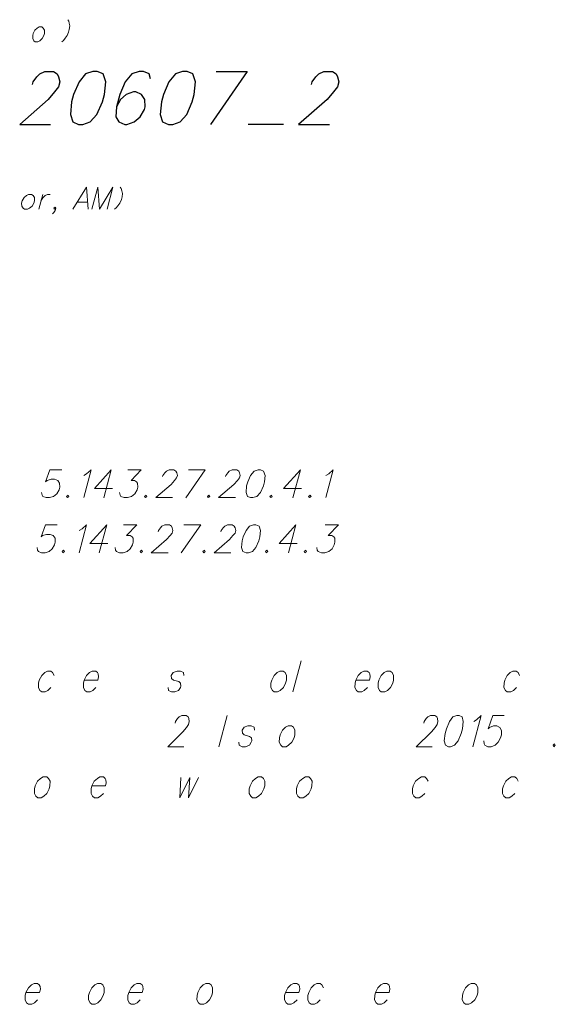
# Model space of a CAD drawing. Header units: metres. Extents: x 5555129 to 5556676, y 5635595 to 5636517.
# Tile 252 of 256: x 5556447 to 5556464, y 5636241 to 5636274. Entities that reach past the tile are written whole.
import ezdxf

# ---------------------------------------------------------------- set-up
doc = ezdxf.new("R2010")
doc.units = ezdxf.units.M
doc.header["$MEASUREMENT"] = 0
doc.layers.add('#RAMKA', color=7, linetype='Continuous', lineweight=18)

# ---------------------------------------------------------------- blocks, each defined once
blk = doc.blocks.new('*U2361')
at = {"layer": '#RAMKA', "color": 7, "linetype": 'ByBlock', "lineweight": 18}
blk.add_line((5555332.947, 5636509.717), (5555332.816, 5636509.228), dxfattribs=at)
at = {"layer": '#RAMKA', "color": 7, "linetype": 'ByBlock', "lineweight": 18, "flags": 128}
blk.add_lwpolyline([(5555332.89, 5636509.504), (5555332.951, 5636509.613), (5555333.031, 5636509.682), (5555333.103, 5636509.717), (5555333.196, 5636509.717)], dxfattribs=at)
blk = doc.blocks.new('*U2362')
at = {"layer": '#RAMKA', "color": 7, "linetype": 'ByBlock', "lineweight": 18}
blk.add_line((5555334.093, 5636509.47), (5555334.434, 5636509.47), dxfattribs=at)
at = {"layer": '#RAMKA', "color": 7, "linetype": 'ByBlock', "lineweight": 18, "flags": 128}
blk.add_lwpolyline([(5555334.452, 5636509.228), (5555334.394, 5636509.959), (5555333.945, 5636509.228)], dxfattribs=at)
blk = doc.blocks.new('*U2458')
at = {"layer": '#RAMKA', "color": 7, "linetype": 'ByBlock', "lineweight": 25}
for p, q in [((5555339.701, 5636513.789), (5555338.498, 5636512.034)), ((5555338.679, 5636513.789), (5555339.701, 5636513.789))]:
    blk.add_line(p, q, dxfattribs=at)
blk = doc.blocks.new('*U2484')
at = {"layer": '#RAMKA', "color": 7, "linetype": 'ByBlock', "lineweight": 18}
blk.add_line((5555335.213, 5636500.612), (5555334.967, 5636499.693), dxfattribs=at)
at = {"layer": '#RAMKA', "color": 7, "linetype": 'ByBlock', "lineweight": 18, "flags": 128}
blk.add_lwpolyline([(5555335.213, 5636500.612), (5555334.657, 5636499.997), (5555335.25, 5636499.997)], dxfattribs=at)
blk = doc.blocks.new('*U2485')
at = {"layer": '#RAMKA', "color": 7, "linetype": 'ByBlock', "lineweight": 18}
for p, q in [((5555338.32, 5636500.612), (5555337.676, 5636499.693)), ((5555337.766, 5636500.612), (5555338.32, 5636500.612))]:
    blk.add_line(p, q, dxfattribs=at)
blk = doc.blocks.new('*U2486')
at = {"layer": '#RAMKA', "color": 7, "linetype": 'ByBlock', "lineweight": 18}
blk.add_line((5555341.465, 5636500.612), (5555341.219, 5636499.693), dxfattribs=at)
at = {"layer": '#RAMKA', "color": 7, "linetype": 'ByBlock', "lineweight": 18, "flags": 128}
blk.add_lwpolyline([(5555341.465, 5636500.612), (5555340.91, 5636499.997), (5555341.503, 5636499.997)], dxfattribs=at)
blk = doc.blocks.new('*U2490')
at = {"layer": '#RAMKA', "color": 7, "linetype": 'ByBlock', "lineweight": 18}
blk.add_line((5555335.064, 5636498.791), (5555334.818, 5636497.872), dxfattribs=at)
at = {"layer": '#RAMKA', "color": 7, "linetype": 'ByBlock', "lineweight": 18, "flags": 128}
blk.add_lwpolyline([(5555335.064, 5636498.791), (5555334.509, 5636498.176), (5555335.101, 5636498.176)], dxfattribs=at)
blk = doc.blocks.new('*U2491')
at = {"layer": '#RAMKA', "color": 7, "linetype": 'ByBlock', "lineweight": 18}
for p, q in [((5555338.171, 5636498.791), (5555337.528, 5636497.872)), ((5555337.618, 5636498.791), (5555338.171, 5636498.791))]:
    blk.add_line(p, q, dxfattribs=at)
blk = doc.blocks.new('*U2492')
at = {"layer": '#RAMKA', "color": 7, "linetype": 'ByBlock', "lineweight": 18}
blk.add_line((5555341.317, 5636498.791), (5555341.071, 5636497.872), dxfattribs=at)
at = {"layer": '#RAMKA', "color": 7, "linetype": 'ByBlock', "lineweight": 18, "flags": 128}
blk.add_lwpolyline([(5555341.317, 5636498.791), (5555340.761, 5636498.176), (5555341.354, 5636498.176)], dxfattribs=at)

msp = doc.modelspace()

# ---------------------------------------------------------------- linework, layer by layer
at = {"layer": '#RAMKA', "color": 7, "linetype": 'Continuous', "lineweight": 25}
msp.add_line((5556455.47365, 5636270.34169), (5556454.30745, 5636270.34169), dxfattribs=at)
at = {"layer": '#RAMKA', "color": 7, "linetype": 'Continuous', "lineweight": 18}
for p, q in [((5556456.06268, 5636252.60886), (5556455.78576, 5636251.57537)), ((5556453.61375, 5636250.79989), (5556453.33683, 5636249.76639))]:
    msp.add_line(p, q, dxfattribs=at)
at = {"layer": '#RAMKA', "color": 7, "linetype": 'Continuous', "lineweight": 18, "flags": 128}
for points in [[(5556448.3513, 5636273.80609), (5556448.37707, 5636273.76007), (5556448.39668, 5636273.69105), (5556448.41012, 5636273.59901), (5556448.39834, 5636273.48396), (5556448.37521, 5636273.39763), (5556448.32533, 5636273.28258), (5556448.26257, 5636273.19054), (5556448.20597, 5636273.12151), (5556448.15554, 5636273.07549)], [(5556447.40544, 5636273.56449), (5556447.33904, 5636273.52998), (5556447.26339, 5636273.46095), (5556447.20552, 5636273.35161), (5556447.18702, 5636273.28258), (5556447.18785, 5636273.17903), (5556447.22651, 5636273.11001), (5556447.27441, 5636273.07549), (5556447.36014, 5636273.07549), (5556447.42654, 5636273.11001), (5556447.50219, 5636273.17903), (5556447.55851, 5636273.28258), (5556447.577, 5636273.35161), (5556447.57772, 5636273.46095), (5556447.53907, 5636273.52998), (5556447.49117, 5636273.56449), (5556447.40544, 5636273.56449)], [(5556449.14292, 5636267.53544), (5556449.33869, 5636268.26605), (5556449.39665, 5636267.53544), (5556449.84092, 5636268.26605), (5556449.64515, 5636267.53544)], [(5556450.08428, 5636268.26605), (5556450.11337, 5636268.22003), (5556450.13629, 5636268.151), (5556450.15305, 5636268.05896), (5556450.14293, 5636267.94391), (5556450.1198, 5636267.85758), (5556450.06826, 5636267.74253), (5556450.00218, 5636267.65049), (5556449.94227, 5636267.58146), (5556449.88852, 5636267.53544)], [(5556447.05298, 5636268.02444), (5556446.98161, 5636267.98993), (5556446.90098, 5636267.9209), (5556446.84062, 5636267.81156), (5556446.82213, 5636267.74253), (5556446.82545, 5636267.63899), (5556446.86908, 5636267.56996), (5556446.92195, 5636267.53544), (5556447.01514, 5636267.53544), (5556447.08652, 5636267.56996), (5556447.16714, 5636267.63899), (5556447.22595, 5636267.74253), (5556447.24444, 5636267.81156), (5556447.24268, 5636267.9209), (5556447.19905, 5636267.98993), (5556447.14617, 5636268.02444), (5556447.05298, 5636268.02444)], [(5556447.95115, 5636267.56996), (5556447.91084, 5636267.53544), (5556447.88902, 5636267.56996), (5556447.92933, 5636267.60447), (5556447.95115, 5636267.56996), (5556447.93265, 5636267.50093), (5556447.88309, 5636267.4319), (5556447.84123, 5636267.39159)], [(5556448.14965, 5636258.91988), (5556447.75888, 5636258.91988), (5556447.61314, 5636258.52182), (5556447.66385, 5636258.56523), (5556447.79272, 5636258.60865), (5556447.90995, 5636258.60865), (5556448.01555, 5636258.56523), (5556448.077, 5636258.4784), (5556448.08117, 5636258.34814), (5556448.05791, 5636258.2613), (5556447.98393, 5636258.13104), (5556447.87594, 5636258.0442), (5556447.74707, 5636258.00078), (5556447.62984, 5636258.00078), (5556447.52424, 5636258.0442), (5556447.4968, 5636258.08762), (5556447.48099, 5636258.17446)], [(5556448.87625, 5636258.73891), (5556448.96799, 5636258.78962), (5556449.12012, 5636258.91988), (5556448.87385, 5636258.00078)], [(5556450.33809, 5636258.91988), (5556450.7745, 5636258.91988), (5556450.43845, 5636258.56523), (5556450.55568, 5636258.56523), (5556450.6222, 5636258.52182), (5556450.6562, 5636258.4784), (5556450.66038, 5636258.34814), (5556450.63711, 5636258.2613), (5556450.56313, 5636258.13104), (5556450.45514, 5636258.0442), (5556450.32628, 5636258.00078), (5556450.20905, 5636258.00078), (5556450.10345, 5636258.0442), (5556450.07601, 5636258.08762), (5556450.0602, 5636258.17446)], [(5556451.4829, 5636258.69549), (5556451.49453, 5636258.73891), (5556451.55688, 5636258.82575), (5556451.60954, 5636258.87646), (5556451.69933, 5636258.91988), (5556451.85564, 5636258.91988), (5556451.92216, 5636258.87646), (5556451.94765, 5636258.82575), (5556451.97002, 5636258.73891), (5556451.94675, 5636258.65207), (5556451.87784, 5636258.56523), (5556451.76479, 5636258.43498), (5556451.25767, 5636258.00078), (5556451.81132, 5636258.00078)], [(5556453.56056, 5636258.69549), (5556453.57219, 5636258.73891), (5556453.63454, 5636258.82575), (5556453.6872, 5636258.87646), (5556453.77699, 5636258.91988), (5556453.9333, 5636258.91988), (5556453.99982, 5636258.87646), (5556454.02531, 5636258.82575), (5556454.04768, 5636258.73891), (5556454.02442, 5636258.65207), (5556453.95551, 5636258.56523), (5556453.84245, 5636258.43498), (5556453.33534, 5636258.00078), (5556453.88898, 5636258.00078)], [(5556454.6368, 5636258.91988), (5556454.50793, 5636258.87646), (5556454.39292, 5636258.73891), (5556454.29557, 5636258.52182), (5556454.26067, 5636258.39156), (5556454.24167, 5636258.17446), (5556454.28493, 5636258.0442), (5556454.39052, 5636258.00078), (5556454.46868, 5636258.00078), (5556454.59755, 5636258.0442), (5556454.71707, 5636258.17446), (5556454.81431, 5636258.39156), (5556454.84922, 5636258.52182), (5556454.86831, 5636258.73891), (5556454.82055, 5636258.87646), (5556454.71495, 5636258.91988), (5556454.6368, 5636258.91988)], [(5556456.88084, 5636258.73891), (5556456.97259, 5636258.78962), (5556457.12472, 5636258.91988), (5556456.87845, 5636258.00078)], [(5556448.3566, 5636258.08762), (5556448.30589, 5636258.0442), (5556448.33333, 5636258.00078), (5556448.38405, 5636258.0442), (5556448.3566, 5636258.08762)], [(5556450.93581, 5636258.08762), (5556450.8851, 5636258.0442), (5556450.91254, 5636258.00078), (5556450.96325, 5636258.0442), (5556450.93581, 5636258.08762)], [(5556453.01347, 5636258.08762), (5556452.96276, 5636258.0442), (5556452.9902, 5636258.00078), (5556453.04091, 5636258.0442), (5556453.01347, 5636258.08762)], [(5556455.07811, 5636258.08762), (5556455.0274, 5636258.0442), (5556455.05484, 5636258.00078), (5556455.10555, 5636258.0442), (5556455.07811, 5636258.08762)], [(5556456.3612, 5636258.08762), (5556456.31049, 5636258.0442), (5556456.33793, 5636258.00078), (5556456.38864, 5636258.0442), (5556456.3612, 5636258.08762)], [(5556448.00113, 5636257.09888), (5556447.61035, 5636257.09888), (5556447.46461, 5636256.70081), (5556447.51533, 5636256.74423), (5556447.64419, 5636256.78765), (5556447.76142, 5636256.78765), (5556447.86702, 5636256.74423), (5556447.92847, 5636256.65739), (5556447.93265, 5636256.52714), (5556447.90938, 5636256.4403), (5556447.8354, 5636256.31004), (5556447.72741, 5636256.2232), (5556447.59855, 5636256.17978), (5556447.48131, 5636256.17978), (5556447.37572, 5636256.2232), (5556447.34827, 5636256.26662), (5556447.33246, 5636256.35346)], [(5556448.72772, 5636256.91791), (5556448.81946, 5636256.96862), (5556448.9716, 5636257.09888), (5556448.72533, 5636256.17978)], [(5556450.18956, 5636257.09888), (5556450.62597, 5636257.09888), (5556450.28992, 5636256.74423), (5556450.40715, 5636256.74423), (5556450.47367, 5636256.70081), (5556450.50768, 5636256.65739), (5556450.51185, 5636256.52714), (5556450.48858, 5636256.4403), (5556450.4146, 5636256.31004), (5556450.30662, 5636256.2232), (5556450.17775, 5636256.17978), (5556450.06052, 5636256.17978), (5556449.95492, 5636256.2232), (5556449.92748, 5636256.26662), (5556449.91167, 5636256.35346)], [(5556451.33437, 5636256.87449), (5556451.346, 5636256.91791), (5556451.40835, 5636257.00475), (5556451.46102, 5636257.05546), (5556451.5508, 5636257.09888), (5556451.70711, 5636257.09888), (5556451.77363, 5636257.05546), (5556451.79912, 5636257.00475), (5556451.8215, 5636256.91791), (5556451.79823, 5636256.83107), (5556451.72932, 5636256.74423), (5556451.61626, 5636256.61397), (5556451.10915, 5636256.17978), (5556451.66279, 5636256.17978)], [(5556453.41203, 5636256.87449), (5556453.42367, 5636256.91791), (5556453.48601, 5636257.00475), (5556453.53868, 5636257.05546), (5556453.62847, 5636257.09888), (5556453.78478, 5636257.09888), (5556453.8513, 5636257.05546), (5556453.87679, 5636257.00475), (5556453.89916, 5636256.91791), (5556453.87589, 5636256.83107), (5556453.80698, 5636256.74423), (5556453.69392, 5636256.61397), (5556453.18681, 5636256.17978), (5556453.74045, 5636256.17978)], [(5556454.48827, 5636257.09888), (5556454.3594, 5636257.05546), (5556454.24439, 5636256.91791), (5556454.14704, 5636256.70081), (5556454.11214, 5636256.57055), (5556454.09315, 5636256.35346), (5556454.1364, 5636256.2232), (5556454.242, 5636256.17978), (5556454.32015, 5636256.17978), (5556454.44902, 5636256.2232), (5556454.56854, 5636256.35346), (5556454.66579, 5636256.57055), (5556454.70069, 5636256.70081), (5556454.71978, 5636256.91791), (5556454.67202, 5636257.05546), (5556454.56642, 5636257.09888), (5556454.48827, 5636257.09888)], [(5556456.85896, 5636257.09888), (5556457.29538, 5636257.09888), (5556456.95932, 5636256.74423), (5556457.07655, 5636256.74423), (5556457.14307, 5636256.70081), (5556457.17708, 5636256.65739), (5556457.18125, 5636256.52714), (5556457.15799, 5636256.4403), (5556457.08401, 5636256.31004), (5556456.97602, 5636256.2232), (5556456.84715, 5636256.17978), (5556456.72992, 5636256.17978), (5556456.62432, 5636256.2232), (5556456.59688, 5636256.26662), (5556456.58107, 5636256.35346)], [(5556448.20808, 5636256.26662), (5556448.15736, 5636256.2232), (5556448.18481, 5636256.17978), (5556448.23552, 5636256.2232), (5556448.20808, 5636256.26662)], [(5556450.78728, 5636256.26662), (5556450.73657, 5636256.2232), (5556450.76401, 5636256.17978), (5556450.81472, 5636256.2232), (5556450.78728, 5636256.26662)], [(5556452.86494, 5636256.26662), (5556452.81423, 5636256.2232), (5556452.84168, 5636256.17978), (5556452.89239, 5636256.2232), (5556452.86494, 5636256.26662)], [(5556454.92958, 5636256.26662), (5556454.87887, 5636256.2232), (5556454.90631, 5636256.17978), (5556454.95702, 5636256.2232), (5556454.92958, 5636256.26662)], [(5556456.21267, 5636256.26662), (5556456.16196, 5636256.2232), (5556456.1894, 5636256.17978), (5556456.24011, 5636256.2232), (5556456.21267, 5636256.26662)], [(5556447.89461, 5636252.12063), (5556447.84616, 5636252.21827), (5556447.78462, 5636252.2671), (5556447.6727, 5636252.2671), (5556447.585, 5636252.21827), (5556447.48422, 5636252.12063), (5556447.40546, 5636251.96595), (5556447.3793, 5636251.86831), (5556447.37736, 5636251.72184), (5556447.42581, 5636251.62419), (5556447.48735, 5636251.57537), (5556447.59927, 5636251.57537), (5556447.68697, 5636251.62419), (5556447.78776, 5636251.72184)], [(5556448.89109, 5636251.96595), (5556449.33879, 5636251.96595), (5556449.36716, 5636252.0718), (5556449.35601, 5636252.16945), (5556449.33179, 5636252.21827), (5556449.27025, 5636252.2671), (5556449.15832, 5636252.2671), (5556449.07062, 5636252.21827), (5556448.96984, 5636252.12063), (5556448.89109, 5636251.96595), (5556448.86493, 5636251.86831), (5556448.86299, 5636251.72184), (5556448.91144, 5636251.62419), (5556448.97298, 5636251.57537), (5556449.0849, 5636251.57537), (5556449.1726, 5636251.62419), (5556449.27338, 5636251.72184)], [(5556452.18048, 5636252.12063), (5556452.16934, 5636252.21827), (5556452.0705, 5636252.2671), (5556451.95857, 5636252.2671), (5556451.83356, 5636252.21827), (5556451.77009, 5636252.12063), (5556451.78123, 5636252.02298), (5556451.84057, 5636251.96595), (5556452.01403, 5636251.91713), (5556452.07557, 5636251.86831), (5556452.08671, 5636251.77066), (5556452.07363, 5636251.72184), (5556452.01015, 5636251.62419), (5556451.88515, 5636251.57537), (5556451.77322, 5636251.57537), (5556451.67438, 5636251.62419), (5556451.66323, 5636251.72184)], [(5556455.35883, 5636252.2671), (5556455.27113, 5636252.21827), (5556455.17034, 5636252.12063), (5556455.09159, 5636251.96595), (5556455.06543, 5636251.86831), (5556455.06349, 5636251.72184), (5556455.11194, 5636251.62419), (5556455.17348, 5636251.57537), (5556455.2854, 5636251.57537), (5556455.3731, 5636251.62419), (5556455.47388, 5636251.72184), (5556455.55044, 5636251.86831), (5556455.5766, 5636251.96595), (5556455.58074, 5636252.12063), (5556455.53229, 5636252.21827), (5556455.47075, 5636252.2671), (5556455.35883, 5636252.2671)], [(5556457.86987, 5636251.96595), (5556458.31757, 5636251.96595), (5556458.34594, 5636252.0718), (5556458.33479, 5636252.16945), (5556458.31056, 5636252.21827), (5556458.24903, 5636252.2671), (5556458.1371, 5636252.2671), (5556458.0494, 5636252.21827), (5556457.94862, 5636252.12063), (5556457.86987, 5636251.96595), (5556457.8437, 5636251.86831), (5556457.84177, 5636251.72184), (5556457.89022, 5636251.62419), (5556457.95175, 5636251.57537), (5556458.06368, 5636251.57537), (5556458.15138, 5636251.62419), (5556458.25216, 5636251.72184)], [(5556458.89862, 5636252.2671), (5556458.81092, 5636252.21827), (5556458.71014, 5636252.12063), (5556458.63138, 5636251.96595), (5556458.60522, 5636251.86831), (5556458.60328, 5636251.72184), (5556458.65174, 5636251.62419), (5556458.71327, 5636251.57537), (5556458.8252, 5636251.57537), (5556458.9129, 5636251.62419), (5556459.01368, 5636251.72184), (5556459.09023, 5636251.86831), (5556459.1164, 5636251.96595), (5556459.12053, 5636252.12063), (5556459.07208, 5636252.21827), (5556459.01055, 5636252.2671), (5556458.89862, 5636252.2671)], [(5556463.2855, 5636252.12063), (5556463.23705, 5636252.21827), (5556463.17551, 5636252.2671), (5556463.06359, 5636252.2671), (5556462.97589, 5636252.21827), (5556462.8751, 5636252.12063), (5556462.79635, 5636251.96595), (5556462.77019, 5636251.86831), (5556462.76825, 5636251.72184), (5556462.8167, 5636251.62419), (5556462.87824, 5636251.57537), (5556462.99016, 5636251.57537), (5556463.07786, 5636251.62419), (5556463.17865, 5636251.72184)], [(5556451.89865, 5636250.54757), (5556451.91173, 5636250.5964), (5556451.97521, 5636250.69404), (5556452.02779, 5636250.75107), (5556452.11549, 5636250.79989), (5556452.26473, 5636250.79989), (5556452.32626, 5636250.75107), (5556452.34829, 5636250.69404), (5556452.3657, 5636250.5964), (5556452.33954, 5636250.49875), (5556452.2698, 5636250.4011), (5556452.15594, 5636250.25463), (5556451.65203, 5636249.76639), (5556452.18062, 5636249.76639)], [(5556460.11666, 5636250.54757), (5556460.12974, 5636250.5964), (5556460.19321, 5636250.69404), (5556460.2458, 5636250.75107), (5556460.3335, 5636250.79989), (5556460.48274, 5636250.79989), (5556460.54427, 5636250.75107), (5556460.5663, 5636250.69404), (5556460.58371, 5636250.5964), (5556460.55755, 5636250.49875), (5556460.48781, 5636250.4011), (5556460.37394, 5636250.25463), (5556459.87003, 5636249.76639), (5556460.39862, 5636249.76639)], [(5556461.20704, 5636250.79989), (5556461.08203, 5636250.75107), (5556460.96597, 5636250.5964), (5556460.86316, 5636250.35228), (5556460.82391, 5636250.20581), (5556460.7959, 5636249.96169), (5556460.83127, 5636249.81522), (5556460.93012, 5636249.76639), (5556461.00473, 5636249.76639), (5556461.12974, 5636249.81522), (5556461.24978, 5636249.96169), (5556461.3525, 5636250.20581), (5556461.39174, 5636250.35228), (5556461.41985, 5636250.5964), (5556461.3805, 5636250.75107), (5556461.28166, 5636250.79989), (5556461.20704, 5636250.79989)], [(5556461.77097, 5636250.5964), (5556461.86086, 5636250.65342), (5556462.01204, 5636250.79989), (5556461.73511, 5636249.76639)], [(5556462.77355, 5636250.79989), (5556462.40046, 5636250.79989), (5556462.24322, 5636250.35228), (5556462.29361, 5636250.4011), (5556462.41862, 5636250.44992), (5556462.53054, 5636250.44992), (5556462.62939, 5636250.4011), (5556462.68411, 5636250.30345), (5556462.68217, 5636250.15698), (5556462.65601, 5636250.05934), (5556462.57945, 5636249.91286), (5556462.4724, 5636249.81522), (5556462.34739, 5636249.76639), (5556462.23547, 5636249.76639), (5556462.13662, 5636249.81522), (5556462.1124, 5636249.86404), (5556462.10125, 5636249.96169)], [(5556454.52095, 5636250.31165), (5556454.5098, 5636250.4093), (5556454.41096, 5636250.45812), (5556454.29903, 5636250.45812), (5556454.17402, 5636250.4093), (5556454.11055, 5636250.31165), (5556454.12169, 5636250.21401), (5556454.18103, 5636250.15698), (5556454.35449, 5636250.10816), (5556454.41603, 5636250.05934), (5556454.42717, 5636249.96169), (5556454.41409, 5636249.91286), (5556454.35062, 5636249.81522), (5556454.22561, 5636249.76639), (5556454.11368, 5636249.76639), (5556454.01484, 5636249.81522), (5556454.0037, 5636249.91286)], [(5556455.63552, 5636250.45812), (5556455.54782, 5636250.4093), (5556455.44704, 5636250.31165), (5556455.36829, 5636250.15698), (5556455.34212, 5636250.05934), (5556455.34018, 5636249.91286), (5556455.38864, 5636249.81522), (5556455.45017, 5636249.76639), (5556455.5621, 5636249.76639), (5556455.6498, 5636249.81522), (5556455.75058, 5636249.91286), (5556455.82714, 5636250.05934), (5556455.8533, 5636250.15698), (5556455.85744, 5636250.31165), (5556455.80898, 5636250.4093), (5556455.74745, 5636250.45812), (5556455.63552, 5636250.45812)], [(5556464.44062, 5636249.86404), (5556464.39023, 5636249.81522), (5556464.41445, 5636249.76639), (5556464.46484, 5636249.81522), (5556464.44062, 5636249.86404)], [(5556447.5384, 5636248.76739), (5556447.45071, 5636248.71857), (5556447.34992, 5636248.62092), (5556447.27117, 5636248.46625), (5556447.24501, 5636248.36861), (5556447.24307, 5636248.22213), (5556447.29152, 5636248.12449), (5556447.35306, 5636248.07566), (5556447.46498, 5636248.07566), (5556447.55268, 5636248.12449), (5556447.65346, 5636248.22213), (5556447.73002, 5636248.36861), (5556447.75618, 5636248.46625), (5556447.76032, 5636248.62092), (5556447.71187, 5636248.71857), (5556447.65033, 5636248.76739), (5556447.5384, 5636248.76739)], [(5556449.14532, 5636248.46625), (5556449.59303, 5636248.46625), (5556449.62139, 5636248.5721), (5556449.61025, 5636248.66975), (5556449.58602, 5636248.71857), (5556449.52448, 5636248.76739), (5556449.41256, 5636248.76739), (5556449.32486, 5636248.71857), (5556449.22408, 5636248.62092), (5556449.14532, 5636248.46625), (5556449.11916, 5636248.36861), (5556449.11722, 5636248.22213), (5556449.16567, 5636248.12449), (5556449.22721, 5636248.07566), (5556449.33913, 5636248.07566), (5556449.42683, 5636248.12449), (5556449.52762, 5636248.22213)], [(5556452.08124, 5636248.75137), (5556452.05202, 5636248.07566), (5556452.37894, 5636248.75137), (5556452.34365, 5636248.07566), (5556452.67047, 5636248.75137)], [(5556454.64117, 5636248.76739), (5556454.55347, 5636248.71857), (5556454.45269, 5636248.62092), (5556454.37394, 5636248.46625), (5556454.34777, 5636248.36861), (5556454.34584, 5636248.22213), (5556454.39429, 5636248.12449), (5556454.45583, 5636248.07566), (5556454.56775, 5636248.07566), (5556454.65545, 5636248.12449), (5556454.75623, 5636248.22213), (5556454.83279, 5636248.36861), (5556454.85895, 5636248.46625), (5556454.86309, 5636248.62092), (5556454.81464, 5636248.71857), (5556454.7531, 5636248.76739), (5556454.64117, 5636248.76739)], [(5556456.20151, 5636248.76739), (5556456.11382, 5636248.71857), (5556456.01303, 5636248.62092), (5556455.93428, 5636248.46625), (5556455.90812, 5636248.36861), (5556455.90618, 5636248.22213), (5556455.95463, 5636248.12449), (5556456.01617, 5636248.07566), (5556456.12809, 5636248.07566), (5556456.21579, 5636248.12449), (5556456.31657, 5636248.22213), (5556456.39313, 5636248.36861), (5556456.41929, 5636248.46625), (5556456.42343, 5636248.62092), (5556456.37498, 5636248.71857), (5556456.31344, 5636248.76739), (5556456.20151, 5636248.76739)], [(5556460.25879, 5636248.62092), (5556460.21033, 5636248.71857), (5556460.1488, 5636248.76739), (5556460.03687, 5636248.76739), (5556459.94917, 5636248.71857), (5556459.84839, 5636248.62092), (5556459.76964, 5636248.46625), (5556459.74347, 5636248.36861), (5556459.74154, 5636248.22213), (5556459.78999, 5636248.12449), (5556459.85152, 5636248.07566), (5556459.96345, 5636248.07566), (5556460.05115, 5636248.12449), (5556460.15193, 5636248.22213)], [(5556463.23641, 5636248.62092), (5556463.18795, 5636248.71857), (5556463.12642, 5636248.76739), (5556463.01449, 5636248.76739), (5556462.92679, 5636248.71857), (5556462.82601, 5636248.62092), (5556462.74726, 5636248.46625), (5556462.72109, 5636248.36861), (5556462.71915, 5636248.22213), (5556462.76761, 5636248.12449), (5556462.82914, 5636248.07566), (5556462.94107, 5636248.07566), (5556463.02877, 5636248.12449), (5556463.12955, 5636248.22213)], [(5556446.9648, 5636241.63741), (5556447.41251, 5636241.63741), (5556447.44087, 5636241.74326), (5556447.42973, 5636241.84091), (5556447.4055, 5636241.88973), (5556447.34396, 5636241.93855), (5556447.23204, 5636241.93855), (5556447.14434, 5636241.88973), (5556447.04356, 5636241.79208), (5556446.9648, 5636241.63741), (5556446.93864, 5636241.53976), (5556446.9367, 5636241.39329), (5556446.98515, 5636241.29565), (5556447.04669, 5636241.24682), (5556447.15862, 5636241.24682), (5556447.24632, 5636241.29565), (5556447.3471, 5636241.39329)], [(5556449.33004, 5636241.93855), (5556449.24234, 5636241.88973), (5556449.14156, 5636241.79208), (5556449.06281, 5636241.63741), (5556449.03664, 5636241.53976), (5556449.03471, 5636241.39329), (5556449.08316, 5636241.29565), (5556449.14469, 5636241.24682), (5556449.25662, 5636241.24682), (5556449.34432, 5636241.29565), (5556449.4451, 5636241.39329), (5556449.52166, 5636241.53976), (5556449.54782, 5636241.63741), (5556449.55196, 5636241.79208), (5556449.5035, 5636241.88973), (5556449.44197, 5636241.93855), (5556449.33004, 5636241.93855)], [(5556450.36199, 5636241.63741), (5556450.80969, 5636241.63741), (5556450.83806, 5636241.74326), (5556450.82691, 5636241.84091), (5556450.80268, 5636241.88973), (5556450.74115, 5636241.93855), (5556450.62922, 5636241.93855), (5556450.54152, 5636241.88973), (5556450.44074, 5636241.79208), (5556450.36199, 5636241.63741), (5556450.33582, 5636241.53976), (5556450.33389, 5636241.39329), (5556450.38234, 5636241.29565), (5556450.44387, 5636241.24682), (5556450.5558, 5636241.24682), (5556450.6435, 5636241.29565), (5556450.74428, 5636241.39329)], [(5556452.91377, 5636241.93855), (5556452.82607, 5636241.88973), (5556452.72529, 5636241.79208), (5556452.64654, 5636241.63741), (5556452.62037, 5636241.53976), (5556452.61843, 5636241.39329), (5556452.66689, 5636241.29565), (5556452.72842, 5636241.24682), (5556452.84035, 5636241.24682), (5556452.92805, 5636241.29565), (5556453.02883, 5636241.39329), (5556453.10539, 5636241.53976), (5556453.13155, 5636241.63741), (5556453.13569, 5636241.79208), (5556453.08723, 5636241.88973), (5556453.0257, 5636241.93855), (5556452.91377, 5636241.93855)], [(5556455.54337, 5636241.63741), (5556455.99107, 5636241.63741), (5556456.01943, 5636241.74326), (5556456.00829, 5636241.84091), (5556455.98406, 5636241.88973), (5556455.92253, 5636241.93855), (5556455.8106, 5636241.93855), (5556455.7229, 5636241.88973), (5556455.62212, 5636241.79208), (5556455.54337, 5636241.63741), (5556455.5172, 5636241.53976), (5556455.51526, 5636241.39329), (5556455.56372, 5636241.29565), (5556455.62525, 5636241.24682), (5556455.73718, 5636241.24682), (5556455.82488, 5636241.29565), (5556455.92566, 5636241.39329)], [(5556456.8003, 5636241.79208), (5556456.75185, 5636241.88973), (5556456.69031, 5636241.93855), (5556456.57838, 5636241.93855), (5556456.49068, 5636241.88973), (5556456.3899, 5636241.79208), (5556456.31115, 5636241.63741), (5556456.28498, 5636241.53976), (5556456.28305, 5636241.39329), (5556456.3315, 5636241.29565), (5556456.39303, 5636241.24682), (5556456.50496, 5636241.24682), (5556456.59266, 5636241.29565), (5556456.69344, 5636241.39329)], [(5556458.52098, 5636241.63741), (5556458.96869, 5636241.63741), (5556458.99705, 5636241.74326), (5556458.98591, 5636241.84091), (5556458.96168, 5636241.88973), (5556458.90014, 5636241.93855), (5556458.78822, 5636241.93855), (5556458.70052, 5636241.88973), (5556458.59974, 5636241.79208), (5556458.52098, 5636241.63741), (5556458.49482, 5636241.53976), (5556458.49288, 5636241.39329), (5556458.54133, 5636241.29565), (5556458.60287, 5636241.24682), (5556458.7148, 5636241.24682), (5556458.8025, 5636241.29565), (5556458.90328, 5636241.39329)], [(5556461.68505, 5636241.93855), (5556461.59735, 5636241.88973), (5556461.49657, 5636241.79208), (5556461.41781, 5636241.63741), (5556461.39165, 5636241.53976), (5556461.38971, 5636241.39329), (5556461.43816, 5636241.29565), (5556461.4997, 5636241.24682), (5556461.61163, 5636241.24682), (5556461.69933, 5636241.29565), (5556461.80011, 5636241.39329), (5556461.87666, 5636241.53976), (5556461.90283, 5636241.63741), (5556461.90696, 5636241.79208), (5556461.85851, 5636241.88973), (5556461.79697, 5636241.93855), (5556461.68505, 5636241.93855)]]:
    msp.add_lwpolyline(points, dxfattribs=at)
at = {"layer": '#RAMKA', "color": 7, "linetype": 'Continuous', "lineweight": 25, "flags": 128}
for points in [[(5556447.18539, 5636271.66822), (5556447.2076, 5636271.75113), (5556447.32417, 5636271.91695), (5556447.42224, 5636272.01378), (5556447.58872, 5636272.09669), (5556447.87724, 5636272.09669), (5556447.99928, 5636272.01378), (5556448.04547, 5636271.91695), (5556448.08528, 5636271.75113), (5556448.04085, 5636271.58532), (5556447.91218, 5636271.4195), (5556447.70127, 5636271.17077), (5556446.75782, 5636270.34169), (5556447.77975, 5636270.34169)], [(5556449.17577, 5636272.09669), (5556448.93716, 5636272.01378), (5556448.72253, 5636271.75113), (5556448.53913, 5636271.33659), (5556448.47249, 5636271.08787), (5556448.43373, 5636270.67332), (5556448.51134, 5636270.4246), (5556448.70552, 5636270.34169), (5556448.84978, 5636270.34169), (5556449.08838, 5636270.4246), (5556449.31122, 5636270.67332), (5556449.49443, 5636271.08787), (5556449.56107, 5636271.33659), (5556449.60002, 5636271.75113), (5556449.51421, 5636272.01378), (5556449.32003, 5636272.09669), (5556449.17577, 5636272.09669)], [(5556451.08068, 5636271.84797), (5556451.04087, 5636272.01378), (5556450.84669, 5636272.09669), (5556450.70243, 5636272.09669), (5556450.46383, 5636272.01378), (5556450.24919, 5636271.75113), (5556450.06598, 5636271.33659), (5556449.95491, 5636270.92205), (5556449.93818, 5636270.59042), (5556450.03801, 5636270.4246), (5556450.23218, 5636270.34169), (5556450.30431, 5636270.34169), (5556450.54292, 5636270.4246), (5556450.74372, 5636270.59042), (5556450.8825, 5636270.83914), (5556450.90472, 5636270.92205), (5556450.89923, 5636271.17077), (5556450.78729, 5636271.33659), (5556450.59311, 5636271.4195), (5556450.52098, 5636271.4195), (5556450.28237, 5636271.33659), (5556450.09368, 5636271.17077), (5556449.95491, 5636270.92205)], [(5556452.14504, 5636272.09669), (5556451.90643, 5636272.01378), (5556451.69179, 5636271.75113), (5556451.5084, 5636271.33659), (5556451.44176, 5636271.08787), (5556451.403, 5636270.67332), (5556451.48061, 5636270.4246), (5556451.67479, 5636270.34169), (5556451.81905, 5636270.34169), (5556452.05765, 5636270.4246), (5556452.28049, 5636270.67332), (5556452.46369, 5636271.08787), (5556452.53034, 5636271.33659), (5556452.56929, 5636271.75113), (5556452.48347, 5636272.01378), (5556452.2893, 5636272.09669), (5556452.14504, 5636272.09669)], [(5556456.40613, 5636271.66822), (5556456.42835, 5636271.75113), (5556456.54491, 5636271.91695), (5556456.64298, 5636272.01378), (5556456.80946, 5636272.09669), (5556457.09798, 5636272.09669), (5556457.22003, 5636272.01378), (5556457.26621, 5636271.91695), (5556457.30602, 5636271.75113), (5556457.26159, 5636271.58532), (5556457.13292, 5636271.4195), (5556456.92201, 5636271.17077), (5556455.97856, 5636270.34169), (5556457.0005, 5636270.34169)]]:
    msp.add_lwpolyline(points, dxfattribs=at)

# ---------------------------------------------------------------- block references
at = {"layer": '#RAMKA', "color": 7, "linetype": 'Continuous', "lineweight": 25}
msp.add_blockref('*U2458', (1114.57154, -241.69257), dxfattribs=at)
at = {"layer": '#RAMKA', "color": 7, "linetype": 'Continuous', "lineweight": 18}
for name in ['*U2362', '*U2361', '*U2484', '*U2485', '*U2486', '*U2490', '*U2491', '*U2492']:
    msp.add_blockref(name, (1114.57154, -241.69257), dxfattribs=at)

doc.saveas('drawing.dxf')
